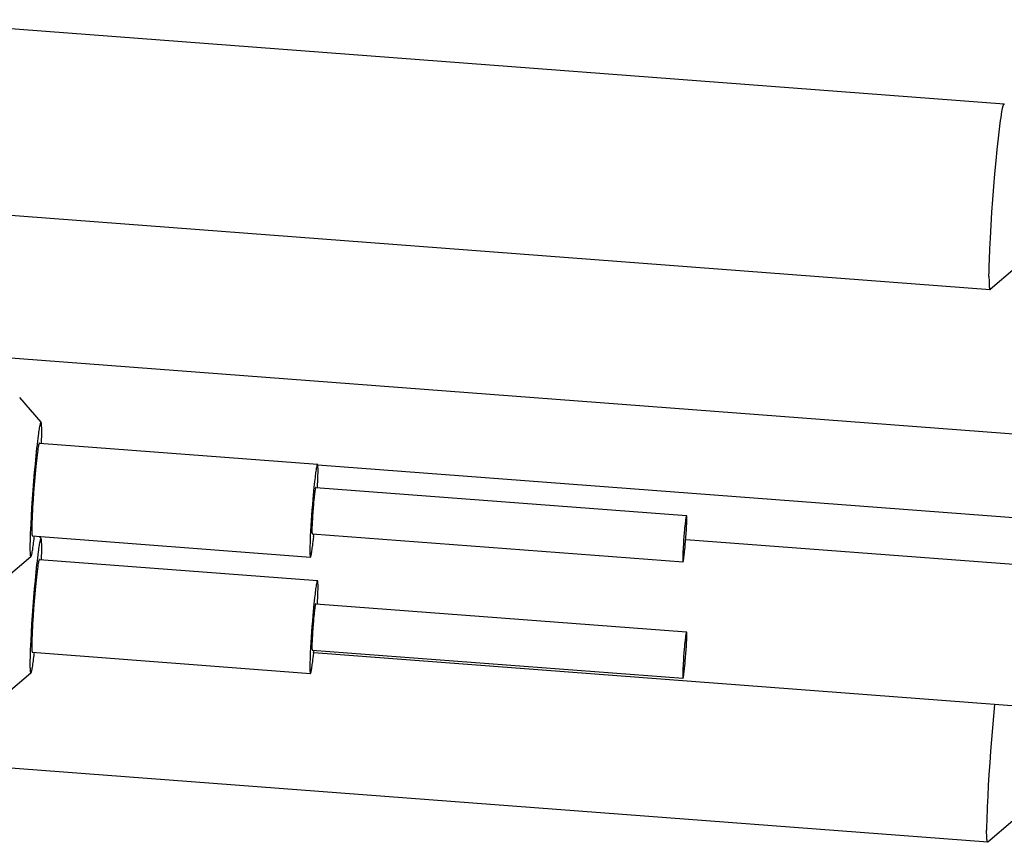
# Model space of a CAD drawing. Extents: x 0 to 1189, y 0 to 841.
# Tile 46 of 80: x 369 to 386, y 108 to 123. Entities that reach past the tile are written whole.
import ezdxf

# ---------------------------------------------------------------- set-up
doc = ezdxf.new("R2010")
doc.units = 0
doc.header["$LTSCALE"] = 65.395
doc.layers.add('mg_3dsla_BL7', color=7, linetype='CONTINUOUS')

# ---------------------------------------------------------------- blocks, each defined once
blk = doc.blocks.new('MG_3DSLA_BL7', base_point=(357.138, 132.906))
at = {"layer": 'mg_3dsla_BL7', "color": 2, "linetype": 'CONTINUOUS'}
for p, q in [((386.182, 121.158), (367.055, 122.608)), ((385.94, 117.967), (366.813, 119.417)), ((386.371, 118.337), (385.943, 117.969)), ((385.922, 118.136), (385.922, 118.112)), ((385.925, 118.04), (385.925, 118.032)), ((386.984, 115.437), (367.857, 116.886)), ((369.622, 115.689), (369.255, 116.117)), ((369.593, 115.331), (374.375, 114.969)), ((374.379, 114.958), (409.501, 112.297)), ((374.383, 114.914), (374.383, 114.92)), ((374.384, 114.881), (374.384, 114.894)), ((374.38, 114.681), (374.382, 114.732)), ((374.345, 114.57), (380.72, 114.087)), ((380.724, 114.059), (380.724, 114.062)), ((380.725, 114.043), (380.725, 114.05)), ((369.463, 113.823), (369.463, 113.81)), ((369.464, 113.791), (369.464, 113.784)), ((374.28, 113.816), (374.28, 113.81)), ((374.28, 113.8), (374.28, 113.797)), ((374.284, 113.772), (380.66, 113.289)), ((369.472, 113.736), (374.254, 113.373)), ((369.622, 113.689), (369.59, 113.727)), ((374.247, 113.612), (374.246, 113.568)), ((380.707, 113.677), (409.44, 111.499)), ((374.245, 113.461), (374.245, 113.448)), ((369.447, 113.378), (369.019, 113.009)), ((369.593, 113.331), (374.375, 112.969)), ((374.245, 113.428), (374.246, 113.422)), ((380.655, 113.333), (380.655, 113.326)), ((380.655, 113.317), (380.656, 113.314)), ((374.383, 112.914), (374.383, 112.92)), ((374.384, 112.881), (374.384, 112.894)), ((374.38, 112.681), (374.382, 112.732)), ((374.345, 112.57), (380.72, 112.087)), ((380.724, 112.059), (380.724, 112.062)), ((380.725, 112.043), (380.725, 112.05)), ((369.463, 111.823), (369.463, 111.81)), ((369.464, 111.791), (369.464, 111.784)), ((374.28, 111.816), (374.28, 111.81)), ((374.28, 111.8), (374.28, 111.797)), ((374.284, 111.772), (380.66, 111.289)), ((369.472, 111.736), (374.254, 111.373)), ((374.247, 111.612), (374.246, 111.568)), ((386.471, 110.804), (374.31, 111.725)), ((374.245, 111.461), (374.245, 111.448)), ((374.245, 111.428), (374.246, 111.422)), ((369.447, 111.378), (369.019, 111.009)), ((380.655, 111.333), (380.655, 111.326)), ((380.655, 111.317), (380.656, 111.314)), ((385.899, 108.471), (366.772, 109.92)), ((386.33, 108.84), (385.903, 108.472)), ((385.881, 108.654), (385.881, 108.678)), ((385.881, 108.629), (385.881, 108.654)), ((385.885, 108.534), (385.884, 108.541))]:
    blk.add_line(p, q, dxfattribs=at)
for points in [[(385.921, 118.195), (385.922, 118.29), (385.924, 118.386), (385.928, 118.481), (385.935, 118.668), (385.945, 118.855), (385.957, 119.077), (385.972, 119.298), (385.987, 119.52), (386.005, 119.741), (386.023, 119.961), (386.043, 120.18), (386.062, 120.375), (386.083, 120.57), (386.094, 120.672), (386.107, 120.775), (386.121, 120.878), (386.128, 120.928), (386.135, 120.979), (386.144, 121.029), (386.154, 121.079)], [(386.154, 121.079), (386.155, 121.088), (386.156, 121.092), (386.157, 121.096), (386.158, 121.101), (386.159, 121.105), (386.16, 121.109), (386.162, 121.114), (386.162, 121.117), (386.163, 121.12), (386.164, 121.123), (386.165, 121.127), (386.166, 121.13), (386.167, 121.133), (386.168, 121.136), (386.169, 121.139), (386.169, 121.14), (386.17, 121.141), (386.17, 121.142), (386.171, 121.143), (386.171, 121.144), (386.171, 121.146), (386.172, 121.147), (386.172, 121.148), (386.173, 121.149), (386.174, 121.15), (386.174, 121.151), (386.175, 121.152), (386.176, 121.154), (386.176, 121.154), (386.176, 121.155), (386.177, 121.155), (386.177, 121.155), (386.177, 121.156), (386.178, 121.156), (386.178, 121.157), (386.178, 121.157), (386.179, 121.157), (386.179, 121.158), (386.179, 121.158), (386.18, 121.158), (386.18, 121.158), (386.181, 121.158), (386.181, 121.158), (386.182, 121.158)], [(386.182, 121.158), (386.182, 121.158), (386.182, 121.158), (386.182, 121.158), (386.182, 121.158), (386.182, 121.158), (386.182, 121.158), (386.182, 121.158), (386.182, 121.158), (386.182, 121.158), (386.182, 121.158), (386.182, 121.158), (386.183, 121.158), (386.183, 121.158), (386.183, 121.158), (386.183, 121.158), (386.183, 121.158), (386.183, 121.158), (386.183, 121.158), (386.183, 121.158), (386.183, 121.158), (386.183, 121.158), (386.183, 121.158), (386.183, 121.158), (386.184, 121.158), (386.184, 121.157), (386.184, 121.157), (386.184, 121.157), (386.184, 121.157), (386.184, 121.157), (386.184, 121.157), (386.184, 121.157), (386.184, 121.157), (386.184, 121.157), (386.184, 121.157), (386.184, 121.157), (386.184, 121.157), (386.184, 121.157), (386.185, 121.157)], [(385.921, 118.195), (385.921, 118.171), (385.922, 118.136)], [(385.922, 118.112), (385.922, 118.1), (385.922, 118.088), (385.923, 118.076), (385.923, 118.064), (385.924, 118.052), (385.925, 118.04)], [(385.925, 118.032), (385.926, 118.028), (385.926, 118.024), (385.926, 118.02), (385.927, 118.016), (385.927, 118.012), (385.927, 118.009), (385.928, 118.006), (385.928, 118.003), (385.929, 118), (385.929, 117.997), (385.929, 117.994), (385.93, 117.992), (385.93, 117.989), (385.931, 117.986), (385.931, 117.985), (385.931, 117.984), (385.931, 117.983), (385.932, 117.982), (385.932, 117.981), (385.932, 117.98), (385.932, 117.979), (385.933, 117.978), (385.933, 117.977), (385.934, 117.976), (385.934, 117.974), (385.934, 117.973), (385.935, 117.972), (385.935, 117.972), (385.935, 117.971), (385.936, 117.971), (385.936, 117.971), (385.936, 117.97), (385.936, 117.97), (385.937, 117.969), (385.937, 117.969), (385.937, 117.969), (385.938, 117.968), (385.938, 117.968), (385.938, 117.968), (385.939, 117.968), (385.939, 117.968), (385.939, 117.968), (385.94, 117.967)], [(385.94, 117.967), (385.94, 117.967), (385.94, 117.967), (385.94, 117.967), (385.94, 117.967), (385.94, 117.967), (385.94, 117.967), (385.94, 117.967), (385.94, 117.967), (385.941, 117.968), (385.941, 117.968), (385.941, 117.968), (385.941, 117.968), (385.941, 117.968), (385.941, 117.968), (385.941, 117.968), (385.941, 117.968), (385.941, 117.968), (385.941, 117.968), (385.941, 117.968), (385.941, 117.968), (385.942, 117.968), (385.942, 117.968), (385.942, 117.968), (385.942, 117.968), (385.942, 117.968), (385.942, 117.968), (385.942, 117.968), (385.942, 117.968), (385.942, 117.968), (385.942, 117.968), (385.942, 117.968), (385.943, 117.968), (385.943, 117.968), (385.943, 117.969), (385.943, 117.969), (385.943, 117.969), (385.943, 117.969), (385.943, 117.969)], [(369.622, 115.689), (369.622, 115.689), (369.621, 115.69), (369.62, 115.69), (369.619, 115.69), (369.618, 115.689), (369.617, 115.689), (369.616, 115.688), (369.616, 115.687), (369.615, 115.685), (369.614, 115.682), (369.612, 115.679), (369.611, 115.676), (369.609, 115.671), (369.608, 115.666), (369.606, 115.661), (369.604, 115.649), (369.601, 115.638), (369.599, 115.626), (369.596, 115.615), (369.592, 115.593), (369.589, 115.571), (369.585, 115.549), (369.581, 115.521), (369.577, 115.492), (369.573, 115.464), (369.566, 115.413), (369.56, 115.362), (369.553, 115.303), (369.546, 115.244), (369.539, 115.179), (369.533, 115.113)], [(369.63, 115.329), (369.631, 115.365), (369.632, 115.401), (369.633, 115.438), (369.633, 115.474), (369.634, 115.496), (369.634, 115.518), (369.634, 115.54), (369.634, 115.563), (369.633, 115.585), (369.633, 115.599), (369.632, 115.612), (369.632, 115.626), (369.631, 115.634), (369.631, 115.642), (369.63, 115.65), (369.63, 115.657), (369.629, 115.663), (369.628, 115.668), (369.627, 115.673), (369.626, 115.678), (369.626, 115.68), (369.626, 115.682), (369.625, 115.683), (369.625, 115.685), (369.624, 115.686), (369.623, 115.687), (369.622, 115.689)], [(369.593, 115.331), (369.592, 115.331), (369.591, 115.33), (369.59, 115.329), (369.589, 115.326), (369.587, 115.323), (369.587, 115.321), (369.585, 115.314), (369.583, 115.308), (369.581, 115.299), (369.579, 115.29), (369.574, 115.264), (369.569, 115.238), (369.564, 115.203), (369.559, 115.168), (369.554, 115.124), (369.548, 115.08), (369.543, 115.029), (369.537, 114.978), (369.531, 114.921), (369.526, 114.864), (369.515, 114.742), (369.504, 114.612), (369.494, 114.483), (369.485, 114.356), (369.477, 114.23), (369.474, 114.165), (369.47, 114.101), (369.467, 114.036), (369.465, 113.972), (369.463, 113.908), (369.463, 113.843)], [(369.533, 115.113), (369.519, 114.971), (369.506, 114.829), (369.493, 114.676), (369.481, 114.523), (369.47, 114.371), (369.46, 114.218), (369.451, 114.077), (369.444, 113.936), (369.44, 113.856), (369.437, 113.776), (369.434, 113.696), (369.433, 113.646), (369.432, 113.597), (369.432, 113.554), (369.432, 113.515), (369.432, 113.483), (369.433, 113.451), (369.434, 113.429), (369.436, 113.406), (369.437, 113.399), (369.438, 113.391), (369.439, 113.387), (369.441, 113.382), (369.441, 113.38), (369.442, 113.378), (369.444, 113.377), (369.446, 113.377), (369.447, 113.378)], [(374.375, 114.969), (374.373, 114.967), (374.372, 114.965), (374.37, 114.963), (374.369, 114.961), (374.368, 114.958), (374.367, 114.956), (374.366, 114.954), (374.366, 114.951), (374.365, 114.949), (374.364, 114.946), (374.363, 114.94), (374.362, 114.934)], [(374.379, 114.962), (374.379, 114.963), (374.378, 114.963), (374.378, 114.964), (374.378, 114.965), (374.378, 114.965), (374.378, 114.966), (374.378, 114.966), (374.377, 114.967), (374.377, 114.967), (374.377, 114.967), (374.377, 114.968), (374.376, 114.968), (374.376, 114.968), (374.376, 114.969), (374.375, 114.969), (374.375, 114.969)], [(374.383, 114.92), (374.383, 114.923), (374.383, 114.926), (374.383, 114.929), (374.382, 114.932), (374.382, 114.935), (374.382, 114.938), (374.382, 114.941), (374.381, 114.943), (374.381, 114.945), (374.381, 114.947), (374.381, 114.949), (374.381, 114.951), (374.38, 114.952), (374.38, 114.954), (374.38, 114.955), (374.38, 114.957), (374.379, 114.958), (374.379, 114.96), (374.379, 114.962)], [(374.362, 114.934), (374.357, 114.909), (374.355, 114.897), (374.353, 114.888), (374.352, 114.88), (374.351, 114.872), (374.347, 114.847), (374.343, 114.822), (374.34, 114.797), (374.337, 114.772), (374.333, 114.738), (374.329, 114.705), (374.325, 114.671), (374.32, 114.621), (374.314, 114.571)], [(374.382, 114.732), (374.382, 114.758), (374.383, 114.784), (374.384, 114.81), (374.384, 114.835), (374.384, 114.861)], [(374.384, 114.894), (374.384, 114.901), (374.383, 114.907), (374.383, 114.914)], [(374.384, 114.861), (374.384, 114.868), (374.384, 114.881)], [(374.375, 114.568), (374.377, 114.611), (374.38, 114.681)], [(374.314, 114.571), (374.308, 114.503), (374.301, 114.434), (374.295, 114.366), (374.287, 114.275), (374.28, 114.184), (374.273, 114.093), (374.267, 114.002), (374.261, 113.911), (374.256, 113.82), (374.252, 113.729)], [(374.331, 114.511), (374.329, 114.5), (374.328, 114.488), (374.325, 114.466), (374.322, 114.445), (374.319, 114.419), (374.317, 114.394), (374.313, 114.354), (374.309, 114.315), (374.305, 114.275), (374.3, 114.211), (374.295, 114.146), (374.291, 114.083), (374.287, 114.019), (374.285, 113.987), (374.283, 113.955), (374.282, 113.923), (374.28, 113.89), (374.28, 113.858), (374.279, 113.826)], [(374.338, 114.553), (374.337, 114.549), (374.336, 114.543), (374.335, 114.537), (374.334, 114.53), (374.331, 114.511)], [(374.345, 114.57), (374.344, 114.57), (374.343, 114.569), (374.342, 114.568), (374.342, 114.567), (374.341, 114.565), (374.341, 114.562), (374.34, 114.559), (374.338, 114.553)], [(380.707, 114.028), (380.705, 114.017), (380.703, 114.005), (380.701, 113.983), (380.698, 113.961), (380.695, 113.936), (380.692, 113.91), (380.688, 113.871), (380.685, 113.832), (380.681, 113.792), (380.676, 113.728), (380.671, 113.663), (380.666, 113.599), (380.662, 113.536), (380.66, 113.504), (380.659, 113.472), (380.657, 113.44), (380.656, 113.407), (380.655, 113.375), (380.655, 113.343)], [(380.673, 113.348), (380.675, 113.359), (380.677, 113.371), (380.679, 113.393), (380.682, 113.415), (380.685, 113.44), (380.688, 113.466), (380.692, 113.505), (380.695, 113.544), (380.699, 113.584), (380.704, 113.648), (380.709, 113.713), (380.714, 113.777), (380.718, 113.84), (380.719, 113.872), (380.721, 113.904), (380.723, 113.936), (380.724, 113.969), (380.725, 114.001), (380.725, 114.033)], [(380.714, 114.07), (380.713, 114.066), (380.712, 114.06), (380.711, 114.054), (380.709, 114.047), (380.707, 114.028)], [(380.72, 114.087), (380.719, 114.087), (380.719, 114.086), (380.718, 114.085), (380.717, 114.084), (380.717, 114.082), (380.716, 114.079), (380.715, 114.076), (380.714, 114.07)], [(380.722, 114.084), (380.722, 114.084), (380.722, 114.084), (380.722, 114.084), (380.722, 114.085), (380.722, 114.085), (380.722, 114.085), (380.722, 114.086), (380.722, 114.086), (380.721, 114.086), (380.721, 114.086), (380.721, 114.086), (380.721, 114.087), (380.721, 114.087), (380.721, 114.087), (380.72, 114.087), (380.72, 114.087)], [(380.724, 114.062), (380.724, 114.064), (380.724, 114.066), (380.724, 114.067), (380.724, 114.069), (380.724, 114.07), (380.724, 114.072), (380.724, 114.073), (380.724, 114.074), (380.723, 114.075), (380.723, 114.076), (380.723, 114.077), (380.723, 114.078), (380.723, 114.079), (380.723, 114.079), (380.723, 114.08), (380.723, 114.081), (380.722, 114.082), (380.722, 114.082), (380.722, 114.084)], [(380.725, 114.05), (380.725, 114.053), (380.725, 114.056), (380.724, 114.059)], [(380.725, 114.033), (380.725, 114.036), (380.725, 114.043)], [(369.463, 113.843), (369.463, 113.837), (369.463, 113.823)], [(369.463, 113.81), (369.463, 113.804), (369.463, 113.797), (369.464, 113.791)], [(369.464, 113.784), (369.464, 113.781), (369.464, 113.778), (369.464, 113.775), (369.465, 113.772), (369.465, 113.769), (369.465, 113.766), (369.465, 113.763), (369.465, 113.761), (369.466, 113.76), (369.466, 113.758), (369.466, 113.756), (369.466, 113.754), (369.467, 113.752), (369.467, 113.751), (369.467, 113.749), (369.467, 113.748), (369.468, 113.746), (369.468, 113.745), (369.468, 113.742)], [(374.279, 113.826), (374.279, 113.823), (374.28, 113.816)], [(374.28, 113.81), (374.28, 113.806), (374.28, 113.803), (374.28, 113.8)], [(374.28, 113.797), (374.28, 113.795), (374.28, 113.793), (374.28, 113.792), (374.28, 113.79), (374.28, 113.789), (374.281, 113.787), (374.281, 113.786), (374.281, 113.785), (374.281, 113.784), (374.281, 113.783), (374.281, 113.782), (374.281, 113.781), (374.281, 113.781), (374.281, 113.78), (374.282, 113.779), (374.282, 113.778), (374.282, 113.777), (374.282, 113.777), (374.282, 113.775)], [(374.282, 113.775), (374.282, 113.775), (374.282, 113.775), (374.282, 113.775), (374.282, 113.774), (374.282, 113.774), (374.283, 113.774), (374.283, 113.774), (374.283, 113.773), (374.283, 113.773), (374.283, 113.773), (374.283, 113.773), (374.283, 113.773), (374.283, 113.772), (374.284, 113.772), (374.284, 113.772), (374.284, 113.772)], [(369.447, 113.378), (369.448, 113.379), (369.449, 113.38), (369.45, 113.381), (369.451, 113.382), (369.451, 113.383), (369.452, 113.385), (369.452, 113.386), (369.454, 113.391), (369.455, 113.395), (369.457, 113.399), (369.458, 113.404), (369.46, 113.41), (369.461, 113.417), (369.463, 113.423), (369.464, 113.43), (369.467, 113.441), (369.469, 113.453), (369.471, 113.464), (369.474, 113.483), (369.478, 113.502), (369.481, 113.521), (369.483, 113.539), (369.486, 113.558), (369.49, 113.589), (369.495, 113.62), (369.499, 113.651), (369.503, 113.682)], [(369.468, 113.742), (369.468, 113.742), (369.468, 113.741), (369.469, 113.74), (369.469, 113.74), (369.469, 113.739), (369.469, 113.739), (369.469, 113.738), (369.469, 113.738), (369.47, 113.737), (369.47, 113.737), (369.47, 113.737), (369.471, 113.736), (369.471, 113.736), (369.471, 113.736), (369.472, 113.736), (369.472, 113.736)], [(369.622, 113.689), (369.622, 113.689), (369.621, 113.69), (369.62, 113.69), (369.619, 113.69), (369.618, 113.689), (369.617, 113.689), (369.616, 113.688), (369.616, 113.687), (369.615, 113.685), (369.614, 113.682), (369.612, 113.679), (369.611, 113.676), (369.609, 113.671), (369.608, 113.666), (369.606, 113.661), (369.604, 113.649), (369.601, 113.638), (369.599, 113.626), (369.596, 113.615), (369.592, 113.593), (369.589, 113.571), (369.585, 113.549), (369.581, 113.521), (369.577, 113.492), (369.573, 113.464), (369.566, 113.413), (369.56, 113.362), (369.553, 113.303), (369.546, 113.244), (369.539, 113.179), (369.533, 113.113)], [(369.63, 113.329), (369.631, 113.365), (369.632, 113.401), (369.633, 113.438), (369.633, 113.474), (369.634, 113.496), (369.634, 113.518), (369.634, 113.54), (369.634, 113.563), (369.633, 113.585), (369.633, 113.599), (369.632, 113.612), (369.632, 113.626), (369.631, 113.634), (369.631, 113.642), (369.63, 113.65), (369.63, 113.657), (369.629, 113.663), (369.628, 113.668), (369.627, 113.673), (369.626, 113.678), (369.626, 113.68), (369.626, 113.682), (369.625, 113.683), (369.625, 113.685), (369.624, 113.686), (369.623, 113.687), (369.622, 113.689)], [(374.252, 113.729), (374.25, 113.692), (374.249, 113.656), (374.247, 113.612)], [(374.268, 113.415), (374.27, 113.423), (374.271, 113.43), (374.273, 113.437), (374.274, 113.445), (374.275, 113.452), (374.276, 113.459), (374.28, 113.482), (374.283, 113.504), (374.286, 113.526), (374.289, 113.548), (374.293, 113.578), (374.296, 113.608), (374.3, 113.638), (374.305, 113.682), (374.31, 113.727)], [(374.246, 113.568), (374.245, 113.547), (374.245, 113.525), (374.245, 113.503), (374.245, 113.481)], [(374.245, 113.481), (374.245, 113.474), (374.245, 113.461)], [(374.245, 113.448), (374.245, 113.441), (374.245, 113.435), (374.245, 113.428)], [(369.593, 113.331), (369.592, 113.331), (369.591, 113.33), (369.59, 113.329), (369.589, 113.326), (369.587, 113.323), (369.587, 113.321), (369.585, 113.314), (369.583, 113.308), (369.581, 113.299), (369.579, 113.29), (369.574, 113.264), (369.569, 113.238), (369.564, 113.203), (369.559, 113.168), (369.554, 113.124), (369.548, 113.08), (369.543, 113.029), (369.537, 112.978), (369.531, 112.921), (369.526, 112.864), (369.515, 112.742), (369.504, 112.612), (369.494, 112.483), (369.485, 112.356), (369.477, 112.23), (369.474, 112.165), (369.47, 112.101), (369.467, 112.036), (369.465, 111.972), (369.463, 111.908), (369.463, 111.843)], [(374.246, 113.422), (374.246, 113.419), (374.246, 113.416), (374.246, 113.413), (374.246, 113.41), (374.246, 113.407), (374.247, 113.404), (374.247, 113.401), (374.247, 113.399), (374.247, 113.397), (374.248, 113.395), (374.248, 113.393), (374.248, 113.391), (374.248, 113.39), (374.249, 113.389), (374.249, 113.387), (374.249, 113.386), (374.249, 113.384), (374.25, 113.382), (374.25, 113.38)], [(374.25, 113.38), (374.25, 113.379), (374.25, 113.379), (374.25, 113.378), (374.25, 113.378), (374.251, 113.377), (374.251, 113.377), (374.251, 113.376), (374.251, 113.376), (374.251, 113.375), (374.252, 113.375), (374.252, 113.374), (374.252, 113.374), (374.253, 113.374), (374.253, 113.374), (374.253, 113.373), (374.254, 113.373)], [(374.254, 113.373), (374.256, 113.375), (374.257, 113.377), (374.258, 113.379), (374.26, 113.381), (374.261, 113.384), (374.261, 113.386), (374.262, 113.388), (374.263, 113.391), (374.264, 113.393), (374.265, 113.399), (374.266, 113.404), (374.268, 113.415)], [(380.655, 113.343), (380.655, 113.34), (380.655, 113.333)], [(380.655, 113.326), (380.655, 113.323), (380.655, 113.32), (380.655, 113.317)], [(380.656, 113.314), (380.656, 113.312), (380.656, 113.31), (380.656, 113.309), (380.656, 113.307), (380.656, 113.306), (380.656, 113.304), (380.656, 113.303), (380.656, 113.302), (380.656, 113.301), (380.657, 113.3), (380.657, 113.299), (380.657, 113.298), (380.657, 113.297), (380.657, 113.297), (380.657, 113.296), (380.657, 113.295), (380.657, 113.294), (380.658, 113.294), (380.658, 113.292)], [(380.658, 113.292), (380.658, 113.292), (380.658, 113.292), (380.658, 113.292), (380.658, 113.291), (380.658, 113.291), (380.658, 113.291), (380.658, 113.29), (380.658, 113.29), (380.659, 113.29), (380.659, 113.29), (380.659, 113.29), (380.659, 113.289), (380.659, 113.289), (380.659, 113.289), (380.66, 113.289), (380.66, 113.289)], [(380.66, 113.289), (380.661, 113.289), (380.661, 113.29), (380.662, 113.291), (380.663, 113.292), (380.663, 113.294), (380.664, 113.297), (380.664, 113.3), (380.666, 113.306)], [(380.666, 113.306), (380.667, 113.31), (380.668, 113.316), (380.669, 113.322), (380.67, 113.329), (380.673, 113.348)], [(369.533, 113.113), (369.519, 112.971), (369.506, 112.829), (369.493, 112.676), (369.481, 112.523), (369.47, 112.371), (369.46, 112.218), (369.451, 112.077), (369.444, 111.936), (369.44, 111.856), (369.437, 111.776), (369.434, 111.696), (369.433, 111.646), (369.432, 111.597), (369.432, 111.554), (369.432, 111.515), (369.432, 111.483), (369.433, 111.451), (369.434, 111.429), (369.436, 111.406), (369.437, 111.399), (369.438, 111.391), (369.439, 111.387), (369.441, 111.382), (369.441, 111.38), (369.442, 111.378), (369.444, 111.377), (369.446, 111.377), (369.447, 111.378)], [(374.362, 112.934), (374.357, 112.909), (374.355, 112.897), (374.353, 112.888), (374.352, 112.88), (374.351, 112.872), (374.347, 112.847), (374.343, 112.822), (374.34, 112.797), (374.337, 112.772), (374.333, 112.738), (374.329, 112.705), (374.325, 112.671), (374.32, 112.621), (374.314, 112.571)], [(374.375, 112.969), (374.373, 112.967), (374.372, 112.965), (374.37, 112.963), (374.369, 112.961), (374.368, 112.958), (374.367, 112.956), (374.366, 112.954), (374.366, 112.951), (374.365, 112.949), (374.364, 112.946), (374.363, 112.94), (374.362, 112.934)], [(374.379, 112.962), (374.379, 112.963), (374.378, 112.963), (374.378, 112.964), (374.378, 112.965), (374.378, 112.965), (374.378, 112.966), (374.378, 112.966), (374.377, 112.967), (374.377, 112.967), (374.377, 112.967), (374.377, 112.968), (374.376, 112.968), (374.376, 112.968), (374.376, 112.969), (374.375, 112.969), (374.375, 112.969)], [(374.383, 112.92), (374.383, 112.923), (374.383, 112.926), (374.383, 112.929), (374.382, 112.932), (374.382, 112.935), (374.382, 112.938), (374.382, 112.941), (374.381, 112.943), (374.381, 112.945), (374.381, 112.947), (374.381, 112.949), (374.381, 112.951), (374.38, 112.952), (374.38, 112.954), (374.38, 112.955), (374.38, 112.957), (374.379, 112.958), (374.379, 112.96), (374.379, 112.962)], [(374.382, 112.732), (374.382, 112.758), (374.383, 112.784), (374.384, 112.81), (374.384, 112.835), (374.384, 112.861)], [(374.384, 112.894), (374.384, 112.901), (374.383, 112.907), (374.383, 112.914)], [(374.384, 112.861), (374.384, 112.868), (374.384, 112.881)], [(374.375, 112.568), (374.377, 112.611), (374.38, 112.681)], [(374.314, 112.571), (374.308, 112.503), (374.301, 112.434), (374.295, 112.366), (374.287, 112.275), (374.28, 112.184), (374.273, 112.093), (374.267, 112.002), (374.261, 111.911), (374.256, 111.82), (374.252, 111.729)], [(374.331, 112.511), (374.329, 112.5), (374.328, 112.488), (374.325, 112.466), (374.322, 112.445), (374.319, 112.419), (374.317, 112.394), (374.313, 112.354), (374.309, 112.315), (374.305, 112.275), (374.3, 112.211), (374.295, 112.146), (374.291, 112.083), (374.287, 112.019), (374.285, 111.987), (374.283, 111.955), (374.282, 111.923), (374.28, 111.89), (374.28, 111.858), (374.279, 111.826)], [(374.338, 112.553), (374.337, 112.549), (374.336, 112.543), (374.335, 112.537), (374.334, 112.53), (374.331, 112.511)], [(374.345, 112.57), (374.344, 112.57), (374.343, 112.569), (374.342, 112.568), (374.342, 112.567), (374.341, 112.565), (374.341, 112.562), (374.34, 112.559), (374.338, 112.553)], [(380.72, 112.087), (380.719, 112.087), (380.719, 112.086), (380.718, 112.085), (380.717, 112.084), (380.717, 112.082), (380.716, 112.079), (380.715, 112.076), (380.714, 112.07)], [(380.722, 112.084), (380.722, 112.084), (380.722, 112.084), (380.722, 112.084), (380.722, 112.085), (380.722, 112.085), (380.722, 112.085), (380.722, 112.086), (380.722, 112.086), (380.721, 112.086), (380.721, 112.086), (380.721, 112.086), (380.721, 112.087), (380.721, 112.087), (380.721, 112.087), (380.72, 112.087), (380.72, 112.087)], [(380.724, 112.062), (380.724, 112.064), (380.724, 112.066), (380.724, 112.067), (380.724, 112.069), (380.724, 112.07), (380.724, 112.072), (380.724, 112.073), (380.724, 112.074), (380.723, 112.075), (380.723, 112.076), (380.723, 112.077), (380.723, 112.078), (380.723, 112.079), (380.723, 112.079), (380.723, 112.08), (380.723, 112.081), (380.722, 112.082), (380.722, 112.082), (380.722, 112.084)], [(380.707, 112.028), (380.705, 112.017), (380.703, 112.005), (380.701, 111.983), (380.698, 111.961), (380.695, 111.936), (380.692, 111.91), (380.688, 111.871), (380.685, 111.832), (380.681, 111.792), (380.676, 111.728), (380.671, 111.663), (380.666, 111.599), (380.662, 111.536), (380.66, 111.504), (380.659, 111.472), (380.657, 111.44), (380.656, 111.407), (380.655, 111.375), (380.655, 111.343)], [(380.673, 111.348), (380.675, 111.359), (380.677, 111.371), (380.679, 111.393), (380.682, 111.415), (380.685, 111.44), (380.688, 111.466), (380.692, 111.505), (380.695, 111.544), (380.699, 111.584), (380.704, 111.648), (380.709, 111.713), (380.714, 111.777), (380.718, 111.84), (380.719, 111.872), (380.721, 111.904), (380.723, 111.936), (380.724, 111.969), (380.725, 112.001), (380.725, 112.033)], [(380.714, 112.07), (380.713, 112.066), (380.712, 112.06), (380.711, 112.054), (380.709, 112.047), (380.707, 112.028)], [(380.725, 112.05), (380.725, 112.053), (380.725, 112.056), (380.724, 112.059)], [(380.725, 112.033), (380.725, 112.036), (380.725, 112.043)], [(369.463, 111.843), (369.463, 111.837), (369.463, 111.823)], [(369.463, 111.81), (369.463, 111.804), (369.463, 111.797), (369.464, 111.791)], [(369.464, 111.784), (369.464, 111.781), (369.464, 111.778), (369.464, 111.775), (369.465, 111.772), (369.465, 111.769), (369.465, 111.766), (369.465, 111.763), (369.465, 111.761), (369.466, 111.76), (369.466, 111.758), (369.466, 111.756), (369.466, 111.754), (369.467, 111.752), (369.467, 111.751), (369.467, 111.749), (369.467, 111.748), (369.468, 111.746), (369.468, 111.745), (369.468, 111.742)], [(369.468, 111.742), (369.468, 111.742), (369.468, 111.741), (369.469, 111.74), (369.469, 111.74), (369.469, 111.739), (369.469, 111.739), (369.469, 111.738), (369.469, 111.738), (369.47, 111.737), (369.47, 111.737), (369.47, 111.737), (369.471, 111.736), (369.471, 111.736), (369.471, 111.736), (369.472, 111.736), (369.472, 111.736)], [(374.279, 111.826), (374.279, 111.823), (374.28, 111.816)], [(374.28, 111.81), (374.28, 111.806), (374.28, 111.803), (374.28, 111.8)], [(374.28, 111.797), (374.28, 111.795), (374.28, 111.793), (374.28, 111.792), (374.28, 111.79), (374.28, 111.789), (374.281, 111.787), (374.281, 111.786), (374.281, 111.785), (374.281, 111.784), (374.281, 111.783), (374.281, 111.782), (374.281, 111.781), (374.281, 111.781), (374.281, 111.78), (374.282, 111.779), (374.282, 111.778), (374.282, 111.777), (374.282, 111.777), (374.282, 111.775)], [(374.282, 111.775), (374.282, 111.775), (374.282, 111.775), (374.282, 111.775), (374.282, 111.774), (374.282, 111.774), (374.283, 111.774), (374.283, 111.774), (374.283, 111.773), (374.283, 111.773), (374.283, 111.773), (374.283, 111.773), (374.283, 111.773), (374.283, 111.772), (374.284, 111.772), (374.284, 111.772), (374.284, 111.772)], [(369.447, 111.378), (369.448, 111.379), (369.449, 111.38), (369.45, 111.381), (369.451, 111.382), (369.451, 111.383), (369.452, 111.385), (369.452, 111.386), (369.454, 111.391), (369.455, 111.395), (369.457, 111.399), (369.458, 111.404), (369.46, 111.41), (369.461, 111.417), (369.463, 111.423), (369.464, 111.43), (369.467, 111.441), (369.469, 111.453), (369.471, 111.464), (369.474, 111.483), (369.478, 111.502), (369.481, 111.521), (369.483, 111.539), (369.486, 111.558), (369.49, 111.589), (369.495, 111.62), (369.499, 111.651), (369.503, 111.682)], [(374.246, 111.568), (374.245, 111.547), (374.245, 111.525), (374.245, 111.503), (374.245, 111.481)], [(374.252, 111.729), (374.25, 111.692), (374.249, 111.656), (374.247, 111.612)], [(374.268, 111.415), (374.27, 111.423), (374.271, 111.43), (374.273, 111.437), (374.274, 111.445), (374.275, 111.452), (374.276, 111.459), (374.28, 111.482), (374.283, 111.504), (374.286, 111.526), (374.289, 111.548), (374.293, 111.578), (374.296, 111.608), (374.3, 111.638), (374.305, 111.682), (374.31, 111.727)], [(374.245, 111.481), (374.245, 111.474), (374.245, 111.461)], [(374.245, 111.448), (374.245, 111.441), (374.245, 111.435), (374.245, 111.428)], [(374.246, 111.422), (374.246, 111.419), (374.246, 111.416), (374.246, 111.413), (374.246, 111.41), (374.246, 111.407), (374.247, 111.404), (374.247, 111.401), (374.247, 111.399), (374.247, 111.397), (374.248, 111.395), (374.248, 111.393), (374.248, 111.391), (374.248, 111.39), (374.249, 111.389), (374.249, 111.387), (374.249, 111.386), (374.249, 111.384), (374.25, 111.382), (374.25, 111.38)], [(374.254, 111.373), (374.256, 111.375), (374.257, 111.377), (374.258, 111.379), (374.26, 111.381), (374.261, 111.384), (374.261, 111.386), (374.262, 111.388), (374.263, 111.391), (374.264, 111.393), (374.265, 111.399), (374.266, 111.404), (374.268, 111.415)], [(374.25, 111.38), (374.25, 111.379), (374.25, 111.379), (374.25, 111.378), (374.25, 111.378), (374.251, 111.377), (374.251, 111.377), (374.251, 111.376), (374.251, 111.376), (374.251, 111.375), (374.252, 111.375), (374.252, 111.374), (374.252, 111.374), (374.253, 111.374), (374.253, 111.374), (374.253, 111.373), (374.254, 111.373)], [(380.655, 111.343), (380.655, 111.34), (380.655, 111.333)], [(380.655, 111.326), (380.655, 111.323), (380.655, 111.32), (380.655, 111.317)], [(380.656, 111.314), (380.656, 111.312), (380.656, 111.31), (380.656, 111.309), (380.656, 111.307), (380.656, 111.306), (380.656, 111.304), (380.656, 111.303), (380.656, 111.302), (380.656, 111.301), (380.657, 111.3), (380.657, 111.299), (380.657, 111.298), (380.657, 111.297), (380.657, 111.297), (380.657, 111.296), (380.657, 111.295), (380.657, 111.294), (380.658, 111.294), (380.658, 111.292)], [(380.658, 111.292), (380.658, 111.292), (380.658, 111.292), (380.658, 111.292), (380.658, 111.291), (380.658, 111.291), (380.658, 111.291), (380.658, 111.29), (380.658, 111.29), (380.659, 111.29), (380.659, 111.29), (380.659, 111.29), (380.659, 111.289), (380.659, 111.289), (380.659, 111.289), (380.66, 111.289), (380.66, 111.289)], [(380.66, 111.289), (380.661, 111.289), (380.661, 111.29), (380.662, 111.291), (380.663, 111.292), (380.663, 111.294), (380.664, 111.297), (380.664, 111.3), (380.666, 111.306)], [(380.666, 111.306), (380.667, 111.31), (380.668, 111.316), (380.669, 111.322), (380.67, 111.329), (380.673, 111.348)], [(386.017, 110.838), (385.998, 110.637), (385.98, 110.437), (385.963, 110.236), (385.948, 110.035), (385.933, 109.834), (385.92, 109.633), (385.909, 109.449), (385.899, 109.265), (385.891, 109.081), (385.888, 109.001), (385.885, 108.92), (385.883, 108.839), (385.881, 108.759), (385.881, 108.678)], [(385.884, 108.541), (385.884, 108.551), (385.883, 108.56), (385.883, 108.569), (385.882, 108.581), (385.882, 108.593), (385.882, 108.605), (385.881, 108.617), (385.881, 108.629)], [(385.899, 108.471), (385.899, 108.471), (385.899, 108.471), (385.898, 108.471), (385.898, 108.471), (385.898, 108.471), (385.897, 108.472), (385.897, 108.472), (385.897, 108.472), (385.896, 108.473), (385.896, 108.473), (385.896, 108.473), (385.895, 108.474), (385.895, 108.474), (385.895, 108.475), (385.895, 108.475), (385.895, 108.475), (385.894, 108.476), (385.894, 108.478), (385.893, 108.479), (385.893, 108.48), (385.892, 108.481), (385.892, 108.482), (385.892, 108.483), (385.892, 108.484), (385.891, 108.485), (385.891, 108.486), (385.891, 108.487), (385.891, 108.488), (385.89, 108.489), (385.89, 108.492), (385.889, 108.495), (385.889, 108.498), (385.888, 108.501), (385.888, 108.504), (385.887, 108.508), (385.887, 108.511), (385.887, 108.515), (385.886, 108.518), (385.886, 108.522), (385.886, 108.526), (385.885, 108.53), (385.885, 108.534)], [(385.903, 108.472), (385.902, 108.472), (385.902, 108.472), (385.902, 108.472), (385.902, 108.472), (385.902, 108.472), (385.902, 108.472), (385.902, 108.472), (385.902, 108.471), (385.902, 108.471), (385.902, 108.471), (385.902, 108.471), (385.902, 108.471), (385.901, 108.471), (385.901, 108.471), (385.901, 108.471), (385.901, 108.471), (385.901, 108.471), (385.901, 108.471), (385.901, 108.471), (385.901, 108.471), (385.901, 108.471), (385.901, 108.471), (385.901, 108.471), (385.901, 108.471), (385.9, 108.471), (385.9, 108.471), (385.9, 108.471), (385.9, 108.471), (385.9, 108.471), (385.9, 108.471), (385.9, 108.471), (385.9, 108.471), (385.9, 108.471), (385.9, 108.471), (385.9, 108.471), (385.9, 108.471), (385.899, 108.471), (385.899, 108.471)]]:
    blk.add_lwpolyline(points, dxfattribs=at)
for centre, radius, start, end in [((363.109, 114.903), 11.262, 354.0074, 354.2279), ((360.347, 114.81), 9.224, 352.9766, 353.2952), ((363.109, 112.903), 11.262, 354.0074, 354.2279), ((360.347, 112.81), 9.224, 352.9766, 353.2952)]:
    blk.add_arc(centre, radius, start, end, dxfattribs=at)

msp = doc.modelspace()

# ---------------------------------------------------------------- block references
at = {"layer": 'mg_3dsla_BL7'}
msp.add_blockref('MG_3DSLA_BL7', (357.138, 132.906), dxfattribs=at)

doc.saveas('drawing.dxf')
